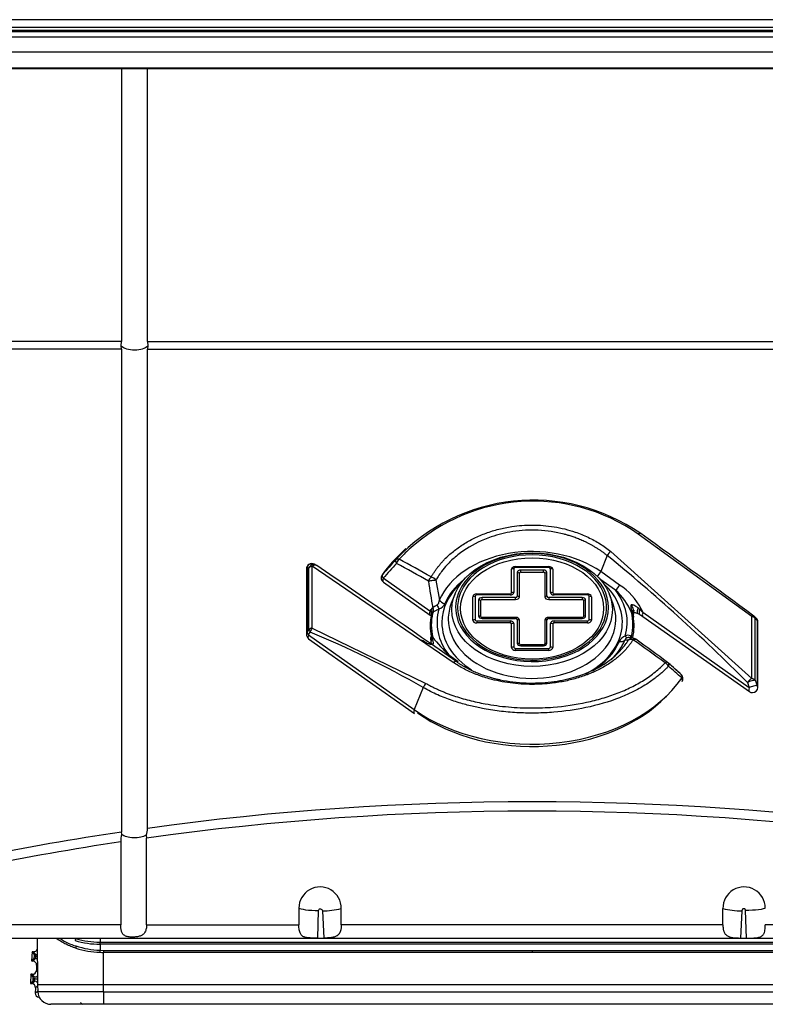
# Model space of a CAD drawing. Header units: millimetres. Extents: x -40 to 419, y 0 to 295.
# Tile 43 of 85: x 133.63 to 139.26, y 206.74 to 214.17. Entities that reach past the tile are written whole.
import ezdxf

# ---------------------------------------------------------------- set-up
doc = ezdxf.new("R2010")
doc.units = ezdxf.units.MM
doc.layers.add('BW4C_TWINTOWER_H', color=7, linetype='Continuous')
doc.layers.add('Standard', color=7, linetype='Continuous')

# ---------------------------------------------------------------- blocks, each defined once
blk = doc.blocks.new('SE1')
at = {"layer": 'BW4C_TWINTOWER_H', "color": 7, "linetype": 'Continuous'}
for p, q in [((148.4661, 214.1693), (126.5261, 214.1693)), ((148.4961, 214.0784), (126.4961, 214.0784)), ((126.5261, 214.1136), (148.4661, 214.1136)), ((148.4661, 214.0868), (126.5261, 214.0868)), ((148.6461, 214.0366), (126.3461, 214.0366)), ((148.6461, 213.9252), (126.3461, 213.9252)), ((126.3461, 213.8057), (148.6461, 213.8057)), ((126.3461, 213.8011), (148.6461, 213.8011)), ((134.3982, 213.8011), (134.3982, 211.7404)), ((134.5941, 211.7404), (134.5941, 213.8011)), ((134.3982, 211.7404), (131.8909, 211.7404)), ((134.3982, 211.6819), (131.8984, 211.6819)), ((134.3956, 211.7088), (134.3982, 211.7404)), ((134.3982, 211.6819), (134.3956, 211.7088)), ((134.3982, 211.6819), (134.3982, 208.0391)), ((134.5941, 211.7404), (140.3982, 211.7404)), ((134.5941, 211.7404), (134.5967, 211.7088)), ((134.5967, 211.7088), (134.5941, 211.6819)), ((134.5941, 211.6819), (140.3982, 211.6819)), ((134.5941, 208.0673), (134.5941, 211.6819)), ((139.1548, 209.6654), (138.2973, 210.2877)), ((136.5422, 210.1789), (136.4691, 210.1058)), ((138.0634, 210.125), (138.0139, 210.0043)), ((138.0911, 210.1564), (139.1548, 209.1984)), ((136.9012, 209.3196), (135.8375, 210.046)), ((135.8375, 209.579), (135.8375, 210.046)), ((135.8638, 210.0544), (135.8503, 210.0609)), ((137.3709, 210.043), (137.6214, 210.043)), ((137.3709, 210.0348), (137.3709, 210.043)), ((137.6214, 210.0348), (137.6214, 210.043)), ((135.7929, 210.0249), (135.7929, 209.531)), ((135.7983, 210.039), (135.8118, 210.0325)), ((135.7983, 210.039), (135.7983, 209.5451)), ((135.8118, 209.5655), (135.8118, 210.0325)), ((137.3409, 209.8434), (137.3409, 210.0218)), ((137.3575, 210.0253), (137.3575, 209.847)), ((137.6214, 210.0348), (137.3709, 210.0348)), ((137.3843, 209.9971), (137.3843, 209.8187)), ((137.4009, 209.8152), (137.4009, 209.9935)), ((137.5814, 210.0159), (137.4109, 210.0159)), ((137.4109, 210.0006), (137.4109, 210.0159)), ((137.4109, 210.0006), (137.5814, 210.0006)), ((137.5814, 210.0006), (137.5814, 210.0159)), ((137.5914, 209.9935), (137.5914, 209.8152)), ((137.608, 209.8187), (137.608, 209.9971)), ((137.6348, 209.847), (137.6348, 210.0253)), ((137.6514, 210.0218), (137.6514, 209.8434)), ((138.1564, 209.9035), (138.0139, 210.0043)), ((136.7243, 209.706), (136.3726, 209.9547)), ((136.374, 209.9252), (136.7257, 209.6765)), ((136.7705, 209.9401), (136.796, 209.7897)), ((138.1257, 209.8642), (138.0076, 209.9478)), ((136.9123, 209.8328), (136.8863, 209.7667)), ((137.0652, 209.8187), (137.0652, 209.6416)), ((137.0786, 209.8364), (137.3309, 209.8364)), ((137.0786, 209.8282), (137.0786, 209.8364)), ((137.3309, 209.8282), (137.0786, 209.8282)), ((137.3309, 209.8282), (137.3309, 209.8364)), ((137.6614, 209.8364), (137.9136, 209.8364)), ((137.6614, 209.8364), (137.6614, 209.8282)), ((137.9136, 209.8282), (137.6614, 209.8282)), ((137.9136, 209.8364), (137.9136, 209.8282)), ((137.9271, 209.6416), (137.9271, 209.8187)), ((138.1059, 209.7667), (138.0799, 209.8328)), ((137.0486, 209.638), (137.0486, 209.8152)), ((137.0921, 209.7904), (137.0921, 209.6699)), ((137.1086, 209.6663), (137.1086, 209.7869)), ((137.3709, 209.8092), (137.1186, 209.8092)), ((137.1186, 209.7939), (137.1186, 209.8092)), ((137.1186, 209.7939), (137.3709, 209.7939)), ((137.3709, 209.7939), (137.3709, 209.8092)), ((137.8736, 209.8092), (137.6214, 209.8092)), ((137.6214, 209.8092), (137.6214, 209.7939)), ((137.6214, 209.7939), (137.8736, 209.7939)), ((137.8736, 209.8092), (137.8736, 209.7939)), ((137.8836, 209.7869), (137.8836, 209.6663)), ((137.9002, 209.6699), (137.9002, 209.7904)), ((137.9436, 209.8152), (137.9436, 209.638)), ((136.7243, 209.706), (136.7335, 209.7187)), ((136.7456, 209.692), (136.7364, 209.6794)), ((138.2506, 209.6971), (138.2487, 209.7047)), ((138.2579, 209.6703), (138.2507, 209.6971)), ((138.2608, 209.678), (138.2609, 209.6841)), ((138.263, 209.6596), (138.2608, 209.679)), ((138.294, 209.6877), (138.3087, 209.6812)), ((138.2957, 209.7302), (138.3092, 209.7187)), ((138.3087, 209.6812), (138.3328, 209.6668)), ((138.3185, 209.7246), (138.3092, 209.7187)), ((138.3092, 209.7187), (138.3314, 209.6963)), ((138.3185, 209.7246), (138.3314, 209.6963)), ((139.1349, 209.1281), (138.3314, 209.6963)), ((137.0786, 209.6321), (137.3309, 209.6321)), ((137.0786, 209.6321), (137.0786, 209.6168)), ((137.3309, 209.6168), (137.0786, 209.6168)), ((137.3709, 209.6592), (137.1186, 209.6592)), ((137.1186, 209.6592), (137.1186, 209.6511)), ((137.1186, 209.6511), (137.3709, 209.6511)), ((137.3309, 209.6321), (137.3309, 209.6168)), ((137.3409, 209.4314), (137.3409, 209.6097)), ((137.3575, 209.6133), (137.3575, 209.4349)), ((137.3709, 209.6592), (137.3709, 209.6511)), ((137.3843, 209.6416), (137.3843, 209.4632)), ((137.4009, 209.4597), (137.4009, 209.638)), ((137.5914, 209.638), (137.5914, 209.4597)), ((137.608, 209.4632), (137.608, 209.6416)), ((137.8736, 209.6592), (137.6214, 209.6592)), ((137.6214, 209.6511), (137.6214, 209.6592)), ((137.6214, 209.6511), (137.8736, 209.6511)), ((137.6348, 209.4349), (137.6348, 209.6133)), ((137.6514, 209.6097), (137.6514, 209.4314)), ((137.6614, 209.6321), (137.9136, 209.6321)), ((137.6614, 209.6168), (137.6614, 209.6321)), ((137.9136, 209.6168), (137.6614, 209.6168)), ((137.8736, 209.6511), (137.8736, 209.6592)), ((137.9136, 209.6168), (137.9136, 209.6321)), ((138.3328, 209.6668), (139.1363, 209.0987)), ((139.1548, 209.1984), (139.1548, 209.6654)), ((139.1866, 209.6545), (139.1732, 209.6671)), ((139.1805, 209.6519), (139.194, 209.6394)), ((139.1805, 209.1849), (139.1805, 209.6519)), ((139.194, 209.6394), (139.194, 209.1455)), ((139.1994, 209.1313), (139.1994, 209.6252)), ((135.7983, 209.5451), (135.8118, 209.5655)), ((135.8084, 209.5278), (135.8219, 209.5482)), ((135.8084, 209.5278), (136.6067, 208.9633)), ((135.8375, 209.579), (136.695, 209.1608)), ((135.8098, 209.4983), (136.6081, 208.9338)), ((136.6738, 209.4811), (136.6609, 209.4882)), ((136.6831, 209.4752), (136.6738, 209.4811)), ((136.6865, 209.4725), (136.6764, 209.4787)), ((136.6961, 209.469), (136.6831, 209.4752)), ((136.7294, 209.4963), (136.7315, 209.4787)), ((136.7315, 209.4781), (136.7314, 209.4722)), ((136.7344, 209.5142), (136.7416, 209.4968)), ((136.7417, 209.4968), (136.7436, 209.4922)), ((137.5814, 209.4526), (137.4109, 209.4526)), ((137.4109, 209.4444), (137.4109, 209.4526)), ((137.5814, 209.4444), (137.5814, 209.4526)), ((138.2217, 209.4863), (138.1963, 209.4868)), ((138.2541, 209.5022), (138.2308, 209.5064)), ((138.2467, 209.5137), (138.2559, 209.5051)), ((136.8666, 209.3769), (136.9374, 209.3268)), ((137.3709, 209.4254), (137.6214, 209.4254)), ((137.3709, 209.4102), (137.3709, 209.4254)), ((137.6214, 209.4102), (137.3709, 209.4102)), ((137.4109, 209.4444), (137.5814, 209.4444)), ((137.6214, 209.4102), (137.6214, 209.4254)), ((139.1214, 209.1676), (139.1349, 209.1281)), ((139.1805, 209.1849), (139.194, 209.1455)), ((136.6748, 209.1295), (136.6067, 208.9633)), ((134.3994, 208.0221), (134.3982, 208.0391)), ((134.3917, 207.9652), (134.3917, 207.3385)), ((134.5846, 208.0167), (134.5864, 207.9935)), ((134.5864, 207.3385), (134.5864, 207.9935)), ((135.7361, 207.4655), (135.7361, 207.3385)), ((135.8784, 207.239), (135.8845, 207.4472)), ((135.9137, 207.4442), (135.9246, 207.2395)), ((136.0561, 207.3385), (136.0561, 207.4625)), ((138.9361, 207.3385), (138.9361, 207.4625)), ((139.0786, 207.4442), (139.0677, 207.2395)), ((139.1139, 207.239), (139.1078, 207.4472)), ((134.3917, 207.3385), (132.2843, 207.3385)), ((134.5864, 207.3385), (135.7361, 207.3385)), ((138.9361, 207.3385), (136.0561, 207.3385)), ((140.4059, 207.3385), (139.2561, 207.3385)), ((132.2594, 207.2385), (142.7329, 207.2385)), ((133.7613, 207.2385), (133.7621, 206.8895)), ((134.236, 207.2385), (134.236, 207.2082)), ((134.236, 207.2082), (134.2326, 207.2082)), ((134.2359, 207.1929), (134.2353, 207.1472)), ((134.2353, 207.1472), (134.2615, 207.1466)), ((134.236, 207.2082), (137.4961, 207.2082)), ((137.4961, 207.1928), (134.236, 207.1928)), ((134.2615, 207.1466), (137.4961, 207.1463)), ((134.2616, 207.1466), (134.2615, 207.1313)), ((137.4961, 207.2082), (140.7563, 207.2082)), ((140.7563, 207.1928), (137.4961, 207.1928)), ((137.4961, 207.1463), (140.7308, 207.1466)), ((137.4961, 207.1462), (137.4961, 207.1313)), ((133.7223, 207.1366), (133.7186, 207.0666)), ((133.739, 207.0849), (133.7186, 207.0666)), ((133.7406, 207.1162), (133.7223, 207.1366)), ((133.7322, 207.136), (133.7223, 207.1366)), ((133.7286, 207.066), (133.7489, 207.0844)), ((133.7506, 207.1157), (133.7322, 207.136)), ((133.7489, 207.0844), (133.739, 207.0849)), ((133.74, 207.0999), (133.7401, 207.1012)), ((133.74, 207.0999), (133.7505, 207.0993)), ((133.7506, 207.1006), (133.7401, 207.1012)), ((133.7406, 207.1162), (133.7506, 207.1157)), ((133.7505, 207.0993), (133.7506, 207.1006)), ((133.7616, 207.0987), (133.7505, 207.0993)), ((133.7616, 207.1001), (133.7506, 207.1006)), ((137.4961, 207.1313), (134.2615, 207.1313)), ((134.2621, 206.8895), (134.2615, 207.1313)), ((140.7307, 207.1313), (137.4961, 207.1313)), ((133.7186, 207.0666), (133.7286, 207.066)), ((133.757, 207.0345), (133.7549, 206.9944)), ((133.7617, 207.0388), (133.757, 207.0345)), ((133.7133, 206.9666), (133.7097, 206.8966)), ((133.7317, 206.9462), (133.7133, 206.9666)), ((133.7233, 206.966), (133.7133, 206.9666)), ((133.7417, 206.9457), (133.7233, 206.966)), ((133.7311, 206.9299), (133.7312, 206.9312)), ((133.7311, 206.9299), (133.7416, 206.9293)), ((133.7417, 206.9306), (133.7312, 206.9312)), ((133.7317, 206.9462), (133.7417, 206.9457)), ((133.7416, 206.9293), (133.7417, 206.9306)), ((133.762, 206.9282), (133.7416, 206.9293)), ((133.762, 206.9296), (133.7417, 206.9306)), ((133.7549, 206.9944), (133.7619, 206.9866)), ((133.73, 206.9149), (133.7097, 206.8966)), ((133.7097, 206.8966), (133.7197, 206.896)), ((133.7197, 206.896), (133.74, 206.9144)), ((133.74, 206.9144), (133.73, 206.9149)), ((133.7481, 206.8645), (133.746, 206.8246)), ((133.7627, 206.8777), (133.7481, 206.8645)), ((133.7621, 206.8894), (133.765, 206.8342)), ((134.2621, 206.8895), (140.7302, 206.8895)), ((134.2621, 206.8342), (134.2621, 206.8895)), ((133.746, 206.8246), (133.7646, 206.8413)), ((134.2621, 206.8342), (133.765, 206.8342)), ((133.7757, 206.7943), (133.7743, 206.793)), ((133.7764, 206.7929), (133.7743, 206.793)), ((134.2621, 206.8342), (140.7302, 206.8342)), ((134.2621, 206.8342), (134.2621, 206.7395)), ((134.2621, 206.7395), (133.8648, 206.7395)), ((140.7302, 206.7395), (134.2621, 206.7395))]:
    blk.add_line(p, q, dxfattribs=at)
for centre, radius, start, end in [((137.5064, 209.1156), 1.428, 55.3919, 136.68288), ((137.5048, 209.1489), 1.3874, 55.16588, 132.42897), ((137.5048, 209.1489), 1.3874, 132.42897, 136.87135), ((135.8329, 210.0249), 0.04, 64.24911, 180), ((135.8464, 210.0184), 0.04, 55.88779, 64.24911), ((142.4525, 204.6039), 8.1226, 137.46303, 138.53192), ((142.4797, 204.5465), 8.1575, 137.41858, 138.4733), ((136.3971, 209.9578), 0.04, 145.35482, 234.73561), ((139.6528, 210.3155), 2.9632, 187.42133, 191.34838), ((137.8967, 209.5052), 0.4754, 27.48265, 56.90486), ((137.8116, 209.5126), 0.4716, 23.10296, 48.22112), ((136.7726, 209.7905), 0.0704, 287.073, 337.07104), ((136.7168, 209.6866), 0.0208, 340.03452, 69.02732), ((136.704, 209.6892), 0.0418, 3.77857, 44.8965), ((136.7694, 209.6775), 0.0278, 126.42015, 148.55904), ((136.9386, 209.0788), 1.4458, 24.14901, 25.34186), ((139.1459, 209.6378), 0.04, 47.02034, 53.61529), ((139.1594, 209.6252), 0.04, 0, 47.02034), ((135.8329, 209.531), 0.04, 180, 234.73561), ((138.2199, 209.4904), 0.0345, 55.40754, 127.07478), ((136.277, 208.557), 1.061, 63.70283, 64.45936), ((137.6065, 210.1709), 1.0854, 217.63715, 227.02021), ((138.2197, 209.4506), 0.0704, 107.05625, 157.08779), ((138.2195, 209.4829), 0.0235, 107.62344, 170.59861), ((138.2233, 209.474), 0.0332, 49.48454, 109.12808), ((138.2758, 209.5629), 0.0572, 230.50324, 239.35091), ((138.2534, 209.4622), 0.04, 54.22778, 89.1735), ((138.2831, 209.6261), 0.1325, 262.66578, 267.78009), ((138.4946, 209.2879), 0.04, 48.38154, 54.06478), ((100.8483, 166.8578), 56.7626, 48.27756, 48.41345), ((99.8164, 165.7574), 58.2713, 48.248047, 48.372721), ((113.87, 180.9287), 37.5798, 48.79413, 48.99929), ((138.5952, 209.1984), 0.04, 325.35482, 48.24916), ((139.1594, 209.1313), 0.04, 234.73561, 270), ((139.1594, 209.1313), 0.04, 270, 0), ((137.4961, 187.1678), 21.1, 82.09468, 97.90532), ((137.4961, 187.2655), 20.9312, 82.00926, 97.99073), ((137.4961, 187.1678), 21.1, 98.4429, 104.39369), ((134.4462, 208.0689), 0.1479, 339.36135, 359.37432), ((137.4987, 187.2799), 20.9174, 98.54195, 104.45896), ((134.5635, 207.9711), 0.1718, 162.73364, 181.9669), ((135.8962, 207.4651), 0.16, 359.04487, 179.88), ((139.0961, 207.4652), 0.16, 0.10151, 180.97362), ((135.912, 208.0215), 0.5773, 270.16646, 284.45783), ((139.0801, 208.0197), 0.5755, 255.51969, 269.85602), ((134.1611, 207.5671), 0.4021, 235.27404, 254.50384), ((134.0097, 207.2464), 0.0461, 326.16503, 346.28996), ((134.2376, 207.8526), 0.6597, 253.28867, 269.85997), ((134.235, 207.8178), 0.6096, 252.7684, 269.76758), ((135.7182, 227.1314), 19.893, 270.46123, 270.59442), ((139.2741, 227.1314), 19.893, 269.40558, 269.53877), ((134.3196, 207.1694), 0.2661, 177.80305, 181.53405), ((134.2694, 207.8918), 0.7607, 253.51928, 267.35495), ((134.2629, 207.8261), 0.6794, 252.06846, 267.67879), ((133.6712, 207.1), 0.0793, 348.62015, 359.48826), ((133.7474, 207.0544), 0.03, 61.55684, 86.98255), ((133.7521, 207.1456), 0.03, 267.01745, 288.32302), ((133.6713, 207.1082), 0.0796, 354.53328, 5.35831), ((134.262, 207.7814), 0.6501, 267.55733, 269.96158), ((133.6623, 206.93), 0.0793, 348.62015, 359.48826), ((133.7432, 206.9756), 0.03, 267.01745, 308.53664), ((133.6624, 206.9382), 0.0796, 354.53328, 5.35831), ((133.7385, 206.8844), 0.03, 38.20171, 86.98255)]:
    blk.add_arc(centre, radius, start, end, dxfattribs=at)
for centre, major_axis, ratio, start_param, end_param in [((134.4961, 211.7295), (0.11, 0), 0.46363, 3.55859, 5.866188), ((138.293, 210.2595), (-0.0234, -0.0324), 0.418225, 3.054004, 4.026586), ((137.5206, 209.902), (7.3694, -5.2699), 0.086179, 1.407002, 1.524214), ((137.4961, 209.6382), (0.7322, 0), 0.707107, 0.785398, 2.844717), ((137.4961, 209.7337), (0.577, 0), 0.707107, 0, 2.827281), ((137.4961, 209.7337), (-0.5624, 0), 0.707107, 3.077828, 5.97244), ((138.0879, 210.1282), (-0.0252, -0.0311), 0.476007, 4.071316, 5.176114), ((137.4717, 201.0903), (-5.0016, 10.5128), 0.516625, -0.969593, -0.824478), ((135.8329, 210.0249), (-0.0174, -0.036), 0.93519, 3.141593, 4.770231), ((135.8464, 210.0184), (-0.0174, -0.036), 0.93519, 3.141593, 4.770231), ((135.8464, 210.0184), (-0.04, 0), 0.707107, 4.937732, 5.759587), ((135.8464, 210.0184), (-0.0224, -0.0331), 0.638316, 3.141593, 4.250844), ((135.8464, 210.0184), (-0.0224, -0.0331), 0.638316, 3.038184, 3.141593), ((137.5206, 207.9495), (-7.3694, 5.2699), 0.086179, -1.429019, -1.283903), ((137.4961, 209.5922), (-1.2579, 0), 0.707107, 5.667706, 5.82868), ((136.4977, 210.0693), (-0.0294, 0.0271), 0.515308, 0.066621, 1.162524), ((136.4977, 210.0693), (-0.0313, 0.0249), 0.552623, 5.28473, 6.214677), ((136.4977, 210.0693), (-0.0188, -0.0353), 0.539024, 4.123924, 5.078177), ((137.4717, 199.9636), (-5.0016, 10.5128), 0.516625, -0.641503, -0.608605), ((137.4961, 199.9668), (-5.0309, 10.5326), 0.518259, -0.6419, -0.609001), ((137.3709, 210.0218), (-0.03, 0), 0.707107, 4.712389, 6.283185), ((137.6214, 210.0218), (-0.03, 0), 0.707107, 3.141593, 4.712389), ((135.8329, 210.0249), (0.04, 0), 0.707107, 2.617994, 3.141593), ((136.3971, 209.9578), (-0.0299, 0.0265), 0.50936, 0.098597, 1.153094), ((136.3971, 209.9578), (0.0329, -0.0227), 0.63532, 3.031678, 3.141593), ((137.3575, 210.0041), (0.03, 0), 0.707107, 1.570796, 2.156482), ((137.3709, 210.0253), (-0.0134, 0), 0.707107, 4.712389, 6.283185), ((137.4109, 209.9971), (-0.0266, 0), 0.707107, 4.712389, 6.283185), ((137.3843, 209.9759), (0.03, 0), 0.707107, 0.985111, 1.570796), ((137.4109, 209.9935), (-0.01, 0), 0.707107, 4.712389, 6.283185), ((137.5814, 209.9971), (-0.0266, 0), 0.707107, 3.141593, 4.712389), ((137.5814, 209.9935), (-0.01, 0), 0.707107, 3.141594, 4.712389), ((137.608, 209.9759), (-0.03, 0), 0.707107, 4.712389, 5.298075), ((137.6214, 210.0253), (-0.0134, 0), 0.707107, 3.141593, 4.712389), ((137.6348, 210.0041), (-0.03, 0), 0.707107, 4.126703, 4.712389), ((137.9832, 210.0003), (0.0289, 0.0408), 0.5, 4.224882, 5.144107), ((136.3971, 209.9578), (0.0231, 0.0327), 0.5, 2.002514, 3.141593), ((136.7389, 209.9359), (0.0199, 0.0347), 0.529806, 0.977923, 1.954126), ((136.7389, 209.9359), (-0.0397, -0.0052), 0.001891, 3.786659, 5.377955), ((136.7389, 209.9359), (0.0349, -0.0196), 0.624592, 0.878676, 2.020289), ((137.4961, 209.6205), (-0.6812, 0), 0.707107, 5.6178, 6.283185), ((137.4961, 209.6205), (0.6889, 0), 0.707107, 2.413298, 2.844717), ((137.4961, 209.6205), (-0.6812, 0), 0.707107, 2.206425, 3.806978), ((138.1257, 209.8996), (0.0289, 0.0408), 0.5, 4.096909, 5.144107), ((137.4961, 209.7337), (0.577, 0), 0.707107, 2.827281, 3.310769), ((137.4961, 209.7337), (-0.5624, 0), 0.707107, 5.97244, 6.283185), ((137.0786, 209.8152), (-0.03, 0), 0.707107, 4.712389, 6.283185), ((137.0652, 209.7975), (0.03, 0), 0.707107, 1.570796, 2.156482), ((137.0786, 209.8187), (-0.0134, 0), 0.707107, 4.712389, 6.283185), ((137.3309, 209.847), (0.0266, 0), 0.707107, 4.712389, 6.283185), ((137.3309, 209.8434), (-0.01, 0), 0.707107, 1.570796, 3.14159), ((137.3575, 209.8258), (0.03, 0), 0.707107, 1.570796, 2.156482), ((137.3709, 209.8187), (0.0134, 0), 0.707107, 4.712389, 6.283185), ((137.3843, 209.7975), (0.03, 0), 0.707107, 0.985111, 1.570796), ((137.608, 209.7975), (0.03, 0), 0.707107, 1.570796, 2.156482), ((137.6214, 209.8187), (0.0134, 0), 0.707107, 3.141593, 4.712389), ((137.6614, 209.847), (0.0266, 0), 0.707107, 3.141593, 4.712389), ((137.6348, 209.8258), (0.03, 0), 0.707107, 0.985111, 1.570796), ((137.6614, 209.8434), (-0.01, 0), 0.707107, 0.000002, 1.570796), ((137.9136, 209.8152), (-0.03, 0), 0.707107, 3.141593, 4.712389), ((137.9136, 209.8187), (-0.0134, 0), 0.707107, 3.141593, 4.712389), ((137.9271, 209.7975), (0.03, 0), 0.707107, 0.985111, 1.570796), ((137.4961, 209.6205), (-0.7177, 0), 0.707107, 2.937997, 3.642411), ((136.7932, 209.7585), (0.0149, -0.0477), 0.285161, 4.731034, 5.453472), ((136.8374, 209.7984), (0.0459, -0.0199), 0.676175, 3.949784, 4.996982), ((137.4961, 209.6467), (-0.6329, 0), 0.707107, 6.011922, 6.283185), ((137.4961, 209.6467), (-0.6329, 0), 0.707107, 0, 3.412856), ((137.1186, 209.7904), (-0.0266, 0), 0.707107, 4.712389, 6.283185), ((137.0921, 209.7692), (0.03, 0), 0.707107, 0.985111, 1.570796), ((137.1186, 209.7869), (-0.01, 0), 0.707107, 4.712389, 6.283185), ((137.3709, 209.8152), (-0.03, 0), 0.707107, 1.570796, 3.141593), ((137.6214, 209.8152), (-0.03, 0), 0.707107, 0, 1.570796), ((137.8736, 209.7904), (-0.0266, 0), 0.707107, 3.141593, 4.712389), ((137.8736, 209.7869), (-0.01, 0), 0.707107, 3.141591, 4.712389), ((137.9002, 209.7692), (0.03, 0), 0.707107, 1.570796, 2.156482), ((138.2384, 209.7328), (-0.0178, 0.0358), 0.40697, 3.122082, 5.109475), ((136.7488, 209.7092), (0.0231, 0.0327), 0.5, 2.002514, 3.123538), ((137.4961, 209.5922), (0.7697, 0), 0.707107, 2.980691, 3.285422), ((137.4961, 209.6029), (0.761, 0), 0.707107, 2.97519, 3.318569), ((136.777, 209.6681), (-0.0094, 0.0721), 0.786566, 0.376327, 0.694772), ((136.7169, 209.7284), (0.028, -0.0415), 0.574537, 0.504193, 1.290633), ((137.4961, 209.6205), (0.7177, 0), 0.707107, 2.937997, 3.642411), ((137.4961, 209.7337), (0.577, 0), 0.707107, 3.310769, 6.283185), ((137.4961, 209.7337), (-0.5624, 0), 0.707107, 0, 0.114987), ((137.4961, 209.7337), (-0.5624, 0), 0.707107, 0.114987, 2.981195), ((137.1186, 209.6699), (0.0266, 0), 0.707107, 3.141593, 4.712389), ((137.0921, 209.6486), (0.03, 0), 0.707107, 0.985111, 1.570796), ((137.8736, 209.6699), (0.0266, 0), 0.707107, 4.712389, 6.283185), ((137.9002, 209.6486), (0.03, 0), 0.707107, 1.570796, 2.156482), ((137.4961, 209.7337), (-0.5624, 0), 0.707107, 2.981195, 3.077828), ((138.2879, 209.7207), (-0.0453, -0.0211), 0.230745, 0.255323, 0.506616), ((137.4961, 209.6029), (-0.761, 0), 0.707107, 2.97519, 3.318569), ((137.4961, 209.5922), (-0.7697, 0), 0.707107, 2.980691, 3.285422), ((138.2236, 209.6526), (-0.0392, -0.008), 0.699805, 3.101208, 3.522827), ((138.3083, 209.725), (0.0145, 0.0373), 0.34054, 1.565307, 3.164018), ((138.3262, 209.7172), (0.0176, 0.0359), 0.403368, 1.724251, 3.147087), ((138.3559, 209.6995), (0.0231, 0.0327), 0.5, 2.002514, 3.141593), ((139.1459, 209.6378), (-0.0237, -0.0322), 0.315272, 3.141593, 3.95447), ((137.4961, 209.6205), (-0.6812, 0), 0.707107, 0, 0.836274), ((137.0652, 209.6204), (0.03, 0), 0.707107, 1.570796, 2.156482), ((137.0786, 209.638), (0.03, 0), 0.707107, 3.141593, 4.712389), ((137.0786, 209.6416), (0.0134, 0), 0.707107, 3.141593, 4.712389), ((137.1186, 209.6663), (0.01, 0), 0.707107, 3.141593, 4.712389), ((137.3309, 209.6133), (-0.0266, 0), 0.707107, 3.141593, 4.712389), ((137.3309, 209.6097), (0.01, 0), 0.707107, 0.000003, 1.570796), ((137.3575, 209.5921), (0.03, 0), 0.707107, 1.570796, 2.156482), ((137.3709, 209.638), (0.03, 0), 0.707107, 0, 1.570796), ((137.3709, 209.6416), (-0.0134, 0), 0.707107, 3.141593, 4.712389), ((137.3843, 209.6204), (0.03, 0), 0.707107, 0.985111, 1.570796), ((137.6214, 209.638), (0.03, 0), 0.707107, 1.570796, 3.141593), ((137.608, 209.6204), (0.03, 0), 0.707107, 1.570796, 2.156482), ((137.6214, 209.6416), (-0.0134, 0), 0.707107, 4.712389, 6.283185), ((137.6614, 209.6133), (-0.0266, 0), 0.707107, 4.712389, 6.283185), ((137.6348, 209.5921), (0.03, 0), 0.707107, 0.985111, 1.570796), ((137.6614, 209.6097), (0.01, 0), 0.707107, 1.570796, 3.141591), ((137.8736, 209.6663), (0.01, 0), 0.707107, 4.712389, 6.283185), ((137.9136, 209.6416), (0.0134, 0), 0.707107, 4.712389, 6.283185), ((137.9136, 209.638), (0.03, 0), 0.707107, 4.712389, 6.283185), ((137.9271, 209.6204), (0.03, 0), 0.707107, 0.985111, 1.570796), ((139.1459, 209.6378), (0.04, 0), 0.707107, 0.523599, 1.345453), ((139.1459, 209.6378), (-0.0273, -0.0293), 0.74305, 2.585002, 3.141593), ((139.1594, 209.6252), (-0.0273, -0.0293), 0.74305, 2.585002, 3.141593), ((139.1594, 209.6252), (-0.04, 0), 0.707107, 3.141593, 3.665191), ((135.8329, 209.531), (0.04, 0), 0.707107, 2.617994, 3.141593), ((135.8329, 209.531), (-0.0334, 0.022), 0.456244, 0.40859, 1.084193), ((135.8329, 209.531), (0.0231, 0.0327), 0.5, 2.002514, 3.141593), ((135.8464, 209.5514), (-0.04, 0), 0.707107, 4.937732, 5.759587), ((135.8464, 209.5514), (-0.0334, 0.022), 0.456244, 0.40859, 1.084193), ((135.8464, 209.5514), (-0.0153, -0.037), 0.562952, 4.127772, 5.024476), ((137.4717, 199.1378), (-5.0016, 10.5128), 0.516625, -0.636119, -0.518906), ((136.7687, 209.5036), (0.0392, 0.008), 0.699805, 2.475629, 3.1127), ((136.7044, 209.5204), (0.0245, 0.0436), 0.882029, 4.66573, 4.917022), ((137.4109, 209.4632), (0.0266, 0), 0.707107, 3.141593, 4.712389), ((137.3843, 209.442), (0.03, 0), 0.707107, 0.985111, 1.570796), ((137.4109, 209.4597), (0.01, 0), 0.707107, 3.141593, 4.712389), ((137.5814, 209.4632), (0.0266, 0), 0.707107, 4.712389, 6.283185), ((137.5814, 209.4597), (0.01, 0), 0.707107, 4.712389, 6.283185), ((137.608, 209.442), (0.03, 0), 0.707107, 1.570796, 2.156482), ((137.4961, 209.6205), (-0.6889, 0), 0.707107, 2.293362, 2.844717), ((137.4961, 209.6382), (0.7322, 0), 0.707107, 5.667706, 5.98631), ((138.1549, 209.5134), (0.0459, -0.0199), 0.676175, 4.996982, 6.04418), ((138.1991, 209.5533), (0.0149, -0.0477), 0.285161, 5.453472, 6.175909), ((138.2534, 209.4622), (-0.0006, -0.04), 0.991372, 3.141593, 4.081623), ((138.2534, 209.4622), (-0.0341, 0.0209), 0.68047, 4.996606, 6.138218), ((138.2754, 209.5386), (0.0323, 0.0382), 0.45763, 2.444638, 2.957836), ((138.2534, 209.4622), (-0.0234, -0.0325), 0.422579, 3.141593, 4.030011), ((137.4961, 209.0447), (7.4087, -5.2725), 0.088548, 1.498085, 1.530983), ((138.2534, 209.4622), (-0.0234, -0.0325), 0.422579, 3.053808, 3.141593), ((137.5206, 209.0762), (7.3694, -5.2699), 0.086179, 1.4967, 1.529599), ((137.3575, 209.4137), (-0.03, 0), 0.707107, 4.712389, 5.298075), ((137.3709, 209.4314), (0.03, 0), 0.707107, 3.141593, 4.712389), ((137.3709, 209.4349), (0.0134, 0), 0.707107, 3.141593, 4.712389), ((137.6214, 209.4349), (0.0134, 0), 0.707107, 4.712389, 6.283185), ((137.6214, 209.4314), (0.03, 0), 0.707107, 4.712389, 6.283185), ((137.6348, 209.4137), (0.03, 0), 0.707107, 0.985111, 1.570796), ((136.9044, 209.2914), (-0.0229, -0.0328), 0.553695, 3.046026, 4.150824), ((138.4946, 209.2879), (-0.0235, -0.0324), 0.395484, 3.141593, 4.009225), ((138.4946, 209.2879), (-0.0292, 0.0274), 0.652664, 4.172939, 5.102886), ((138.4946, 209.2879), (-0.0266, -0.0299), 0.630891, 2.148282, 3.141593), ((138.5952, 209.1984), (-0.0266, -0.0298), 0.644116, 3.141593, 3.245659), ((138.5952, 209.1984), (-0.0266, -0.0298), 0.644116, 2.191162, 2.936853), ((137.4961, 209.5922), (-1.2579, 0), 0.707107, 0.785398, 2.687087), ((136.6993, 209.1327), (-0.0197, -0.0348), 0.531328, 4.120338, 5.092921), ((138.5952, 209.1984), (-0.0329, 0.0227), 0.63532, 3.141593, 4.078875), ((139.1459, 209.1708), (0.0283, 0.0283), 0.431701, 0.869642, 2.082302), ((139.1459, 209.1708), (-0.0379, -0.0129), 0.153862, 3.507519, 5.362453), ((139.1459, 209.1708), (0.04, 0), 0.707107, 0.523599, 1.345453), ((139.1594, 209.1313), (0.0231, 0.0327), 0.5, 2.002514, 3.141593), ((139.1594, 209.1313), (0.0379, 0.0129), 0.153862, 0.365926, 2.22086), ((139.1594, 209.1313), (-0.04, 0), 0.707107, 3.141593, 3.665191), ((137.4961, 209.5498), (-1.2232, 0), 0.707107, 0.785398, 2.545999), ((136.6312, 208.9665), (0.0231, 0.0327), 0.5, 2.002514, 3.141593), ((134.4961, 208.0438), (0.11, 0), 0.414214, 3.637399, 5.64726), ((133.7338, 207.166), (-0.0201, 0.0223), 0.999695, 2.356347, 3.584061), ((134.2354, 207.1319), (0.0009, 0.02), 0.054483, 0.699384, 1.573312), ((133.7397, 207.0999), (-0.0008, -0.015), 0.017455, 0.017453, 1.570796), ((133.7398, 207.1012), (-0.0008, -0.015), 0.017455, 1.570796, 3.124139), ((133.727, 207.0361), (-0.0223, -0.0201), 0.999695, 2.356347, 3.926839), ((133.7249, 206.996), (-0.0201, 0.0223), 0.999695, 2.356347, 3.926839), ((133.7308, 206.9299), (-0.0008, -0.015), 0.017455, 0.017453, 1.570796), ((133.7309, 206.9312), (-0.0008, -0.015), 0.017455, 1.570796, 3.124139), ((133.7181, 206.8661), (-0.0223, -0.0201), 0.999695, 2.356347, 3.926839), ((133.7759, 206.823), (0.0223, 0.0201), 0.999695, 2.356347, 3.926839), ((133.8649, 206.8395), (0, 0.1), 0.99985, 1.623156, 3.141593)]:
    blk.add_ellipse(centre, major_axis=major_axis, ratio=ratio, start_param=start_param, end_param=end_param, dxfattribs=at)
for centre, major_axis in [((137.4961, 209.7179), (0.606, 0)), ((137.4961, 209.7266), (-0.54, 0))]:
    blk.add_ellipse(centre, major_axis=major_axis, ratio=0.707107, dxfattribs=at)
for points, degree, knots in [([(136.7348, 209.964), (136.7386, 209.9707), (136.7464, 209.9841), (136.7592, 210.0037), (136.7727, 210.0231), (136.7872, 210.0422), (136.8026, 210.0609), (136.8188, 210.0793), (136.85, 210.1123), (136.9001, 210.1578), (136.975, 210.2114), (137.058, 210.2579), (137.1482, 210.2964), (137.2437, 210.3264), (137.3349, 210.3449), (137.4193, 210.3543), (137.5261, 210.3581), (137.663, 210.3473), (137.7872, 210.3161), (137.8706, 210.2852), (137.919, 210.2641), (137.9653, 210.2407), (138.0095, 210.2149), (138.0518, 210.187), (138.0779, 210.1666), (138.0911, 210.1564)], 3, [0, 0, 0, 0, 0.01801, 0.035958, 0.053865, 0.071752, 0.08964, 0.10755, 0.125504, 0.188059, 0.250265, 0.312725, 0.375338, 0.438214, 0.500415, 0.546954, 0.593828, 0.695385, 0.796499, 0.830493, 0.864251, 0.897926, 0.931674, 0.965648, 1, 1, 1, 1]), ([(138.0634, 210.125), (138.0569, 210.1302), (138.0441, 210.1404), (138.0244, 210.1549), (138.0047, 210.1684), (137.985, 210.1811), (137.9655, 210.1929), (137.9462, 210.2039), (137.9272, 210.2142), (137.9085, 210.2236), (137.8902, 210.2323), (137.8723, 210.2404), (137.8549, 210.2477), (137.838, 210.2545), (137.8217, 210.2607), (137.806, 210.2663), (137.7909, 210.2713), (137.7765, 210.2759), (137.7628, 210.28), (137.7498, 210.2837), (137.6785, 210.3027), (137.5446, 210.3229), (137.3554, 210.3133), (137.1686, 210.2667), (137.0225, 210.1962), (136.918, 210.1188), (136.8571, 210.0606), (136.8156, 210.0106), (136.7886, 209.9714), (136.7757, 209.9491), (136.7705, 209.9401)], 3, [0, 0, 0, 0, 0.017978, 0.035432, 0.052359, 0.068757, 0.084625, 0.099961, 0.114763, 0.129029, 0.142759, 0.15595, 0.1686, 0.18071, 0.192277, 0.203301, 0.21378, 0.223714, 0.2331, 0.24194, 0.250231, 0.377224, 0.499689, 0.609176, 0.749538, 0.824768, 0.887306, 0.937289, 0.974827, 1, 1, 1, 1]), ([(136.7475, 209.7324), (136.7486, 209.7338), (136.7511, 209.7366), (136.756, 209.7406), (136.7615, 209.7442), (136.7698, 209.7484), (136.7758, 209.7513), (136.7799, 209.7534)], 3, [0, 0, 0, 0, 0.15047, 0.316363, 0.499753, 0.656003, 1, 1, 1, 1]), ([(136.7799, 209.7534), (136.7809, 209.7539), (136.783, 209.7551), (136.7856, 209.7578), (136.7881, 209.7611), (136.7903, 209.7651), (136.7926, 209.771), (136.7947, 209.7792), (136.7955, 209.7859), (136.796, 209.7897)], 3, [0, 0, 0, 0, 0.079311, 0.167452, 0.266292, 0.377135, 0.500895, 0.724288, 1, 1, 1, 1]), ([(138.2449, 209.7534), (138.24, 209.7509), (138.2402, 209.744), (138.2416, 209.7326), (138.2428, 209.7278), (138.2458, 209.7156), (138.2473, 209.71), (138.2487, 209.7047)], 3, [0, 0, 0, 0, 0.25, 0.25, 0.5, 0.5, 1, 1, 1, 1]), ([(138.2957, 209.7302), (138.2913, 209.7337), (138.2866, 209.7373), (138.275, 209.7446), (138.2702, 209.7474), (138.261, 209.7516), (138.2576, 209.7529), (138.2507, 209.7545), (138.2473, 209.7546), (138.2449, 209.7534)], 3, [0, 0, 0, 0, 0.5, 0.5, 0.75, 0.75, 0.875, 0.875, 1, 1, 1, 1]), ([(136.7932, 209.7231), (136.7917, 209.7222), (136.7886, 209.7202), (136.7836, 209.7174), (136.7782, 209.7145), (136.771, 209.7107), (136.7618, 209.7057), (136.7558, 209.7018), (136.7528, 209.6999)], 3, [0, 0, 0, 0, 0.126133, 0.251607, 0.377779, 0.505983, 0.756837, 1, 1, 1, 1]), ([(138.2713, 209.7071), (138.2672, 209.7078), (138.2627, 209.7082), (138.2547, 209.7083), (138.2512, 209.7081), (138.2444, 209.7069), (138.2412, 209.706), (138.2384, 209.7045)], 3, [0.5845472, 0.5845472, 0.5845472, 0.5845472, 0.75, 0.75, 0.875, 0.875, 1, 1, 1, 1]), ([(138.2487, 209.7047), (138.2531, 209.7016), (138.2574, 209.6972), (138.2604, 209.6893), (138.2609, 209.6867), (138.2608, 209.6841)], 3, [0, 0, 0, 0, 0.25, 0.25, 0.3579906, 0.3579906, 0.3579906, 0.3579906]), ([(138.2558, 209.6968), (138.2568, 209.6972), (138.2586, 209.6979), (138.263, 209.6982), (138.2701, 209.6971), (138.2811, 209.6931), (138.2888, 209.69), (138.2941, 209.6876)], 3, [0, 0, 0, 0, 0.073882, 0.150967, 0.309221, 0.592544, 1, 1, 1, 1]), ([(138.2609, 209.6835), (138.2609, 209.6846), (138.261, 209.6865), (138.2606, 209.6901), (138.259, 209.6929), (138.2581, 209.6944), (138.2576, 209.6951)], 3, [0, 0, 0, 0, 0.0684809, 0.1386556, 0.3170119, 0.5679286, 0.5679286, 0.5679286, 0.5679286]), ([(136.6961, 209.469), (136.7006, 209.467), (136.7053, 209.4649), (136.717, 209.4607), (136.7217, 209.4591), (136.731, 209.4568), (136.7345, 209.4561), (136.7415, 209.4556), (136.7449, 209.4559), (136.7474, 209.4571)], 3, [0, 0, 0, 0, 0.5, 0.5, 0.75, 0.75, 0.875, 0.875, 1, 1, 1, 1]), ([(136.7315, 209.4739), (136.7314, 209.473), (136.7313, 209.4714), (136.7314, 209.4692), (136.7318, 209.4678), (136.7327, 209.4663), (136.7349, 209.4655), (136.7372, 209.463), (136.7376, 209.461), (136.7371, 209.4598), (136.7364, 209.4594), (136.7361, 209.4592)], 3, [0, 0, 0, 0, 0.051268, 0.103426, 0.167483, 0.25427, 0.546093, 0.775833, 0.896757, 0.95129, 1, 1, 1, 1]), ([(136.7416, 209.4968), (136.7403, 209.4956), (136.7376, 209.4932), (136.7344, 209.4889), (136.7321, 209.4838), (136.7315, 209.4801), (136.7315, 209.4781), (136.7315, 209.4781)], 3, [0, 0, 0, 0, 0.0679109, 0.1429684, 0.2251674, 0.3145025, 0.3147735, 0.3147735, 0.3147735, 0.3147735]), ([(136.7436, 209.4922), (136.7391, 209.4892), (136.7349, 209.4849), (136.7321, 209.4777), (136.7317, 209.4758), (136.7315, 209.4739)], 3, [0, 0, 0, 0, 0.25, 0.25, 0.3291215, 0.3291215, 0.3291215, 0.3291215]), ([(136.7474, 209.4571), (136.7523, 209.4595), (136.7521, 209.465), (136.7507, 209.4735), (136.7495, 209.4769), (136.7465, 209.4854), (136.745, 209.4889), (136.7436, 209.4922)], 3, [0, 0, 0, 0, 0.25, 0.25, 0.5, 0.5, 1, 1, 1, 1]), ([(136.9289, 209.3229), (136.9354, 209.3184), (136.9482, 209.3097), (136.9679, 209.2975), (136.9876, 209.286), (137.0072, 209.2753), (137.0267, 209.2654), (137.0461, 209.2562), (137.0651, 209.2477), (137.0838, 209.2399), (137.1021, 209.2327), (137.12, 209.2261), (137.1374, 209.2201), (137.1543, 209.2146), (137.1706, 209.2096), (137.1863, 209.2051), (137.2013, 209.201), (137.2158, 209.1973), (137.2295, 209.194), (137.2425, 209.1911), (137.3138, 209.1757), (137.4477, 209.1594), (137.6369, 209.1674), (137.8237, 209.2043), (137.9698, 209.2624), (138.0743, 209.3282), (138.1352, 209.379), (138.1767, 209.4231), (138.2037, 209.4579), (138.2166, 209.4782), (138.2217, 209.4863)], 3, [0, 0, 0, 0, 0.017978, 0.035432, 0.052359, 0.068757, 0.084625, 0.099961, 0.114763, 0.129029, 0.142759, 0.15595, 0.1686, 0.18071, 0.192277, 0.203301, 0.21378, 0.223714, 0.2331, 0.24194, 0.250231, 0.377224, 0.499689, 0.609176, 0.749538, 0.824768, 0.887306, 0.937289, 0.974827, 1, 1, 1, 1]), ([(138.2575, 209.4904), (138.2536, 209.4842), (138.2459, 209.472), (138.2331, 209.4542), (138.2195, 209.4367), (138.2051, 209.4196), (138.1897, 209.4029), (138.1784, 209.3915), (138.1723, 209.3856), (138.1717, 209.3851)], 3, [0, 0, 0, 0, 0.0180103, 0.0359583, 0.0538651, 0.0717518, 0.0896397, 0.1075499, 0.1093847, 0.1093847, 0.1093847, 0.1093847]), ([(138.1717, 209.3851), (138.1667, 209.3803), (138.1417, 209.3571), (138.0922, 209.3182), (138.0173, 209.2727), (137.9343, 209.2338), (137.8441, 209.2021), (137.7486, 209.1776), (137.6574, 209.1627), (137.573, 209.1551), (137.4662, 209.1521), (137.3293, 209.1606), (137.205, 209.1859), (137.1216, 209.2113), (137.0733, 209.2286), (137.0269, 209.2481), (136.9828, 209.2698), (136.9405, 209.2934), (136.9144, 209.3108), (136.9012, 209.3196)], 3, [0.1093847, 0.1093847, 0.1093847, 0.1093847, 0.1255036, 0.1880591, 0.250265, 0.3127253, 0.3753376, 0.4382142, 0.500415, 0.5469537, 0.5938279, 0.6953845, 0.7964987, 0.8304934, 0.8642513, 0.8979264, 0.9316739, 0.9656481, 1, 1, 1, 1]), ([(136.695, 209.1608), (136.7031, 209.1563), (136.7191, 209.1474), (136.744, 209.1346), (136.7693, 209.1223), (136.7953, 209.1105), (136.8217, 209.0992), (136.8487, 209.0883), (136.8762, 209.0779), (136.9322, 209.0582), (137.0196, 209.0321), (137.1572, 209.0022), (137.3166, 208.9807), (137.4894, 208.9733), (137.6886, 208.981), (137.8676, 209.0069), (138.0267, 209.0471), (138.14, 209.0853), (138.2454, 209.1312), (138.3258, 209.1761), (138.3849, 209.2157), (138.4266, 209.2474), (138.4653, 209.2806), (138.4884, 209.3042), (138.5, 209.316)], 3, [0, 0, 0, 0, 0.015645, 0.031258, 0.046853, 0.062442, 0.078036, 0.093647, 0.109288, 0.124971, 0.187541, 0.250234, 0.336571, 0.423115, 0.499868, 0.624624, 0.68732, 0.749567, 0.812123, 0.874448, 0.90605, 0.937439, 0.96872, 1, 1, 1, 1]), ([(138.5249, 209.2902), (138.5192, 209.2843), (138.507, 209.2714), (138.4862, 209.2515), (138.4616, 209.2296), (138.4327, 209.206), (138.3991, 209.181), (138.3392, 209.1406), (138.2588, 209.096), (138.1097, 209.0315), (137.9155, 208.9744), (137.6993, 208.944), (137.5289, 208.9358), (137.3965, 208.9379), (137.2638, 208.9485), (137.1616, 208.9638), (137.0886, 208.9782), (137.0424, 208.9884), (136.994, 209.0006), (136.9436, 209.015), (136.8915, 209.0319), (136.8379, 209.0515), (136.7835, 209.0742), (136.7283, 209.1), (136.6929, 209.1195), (136.6748, 209.1295)], 3, [0, 0, 0, 0, 0.01525, 0.032785, 0.052597, 0.074674, 0.099002, 0.125569, 0.198425, 0.250445, 0.382783, 0.499981, 0.561308, 0.623311, 0.686079, 0.749704, 0.771316, 0.794453, 0.819123, 0.845338, 0.873108, 0.902446, 0.933365, 0.965878, 1, 1, 1, 1]), ([(135.7361, 207.4655), (135.7412, 207.4614), (135.7584, 207.4569), (135.8147, 207.4499), (135.8517, 207.4478), (135.8845, 207.4472)], 3, [0, 0, 0, 0, 0.5, 0.5, 1, 1, 1, 1]), ([(135.8845, 207.4472), (135.8846, 207.451), (135.8861, 207.4549), (135.8904, 207.4587), (135.8922, 207.4596), (135.8959, 207.4606), (135.8979, 207.4607), (135.9036, 207.4597), (135.9071, 207.4576), (135.912, 207.4518), (135.9135, 207.448), (135.9137, 207.4442)], 3, [0, 0, 0, 0, 0.25, 0.25, 0.375, 0.375, 0.5, 0.5, 0.75, 0.75, 1, 1, 1, 1]), ([(139.1078, 207.4472), (139.1077, 207.4535), (139.1033, 207.4574), (139.1012, 207.4593), (139.0982, 207.4601), (139.0956, 207.4609), (139.0925, 207.4604), (139.0869, 207.4595), (139.0827, 207.4547), (139.0809, 207.4526), (139.0798, 207.4498), (139.0787, 207.4471), (139.0786, 207.4442)], 2, [0, 0, 0, 0.25, 0.25, 0.375, 0.375, 0.5, 0.5, 0.75, 0.75, 0.875, 0.875, 1, 1, 1]), ([(139.2561, 207.4655), (139.2513, 207.4614), (139.2337, 207.4568), (139.1772, 207.4499), (139.1404, 207.4478), (139.1078, 207.4472)], 3, [0, 0, 0, 0, 0.502995, 0.502995, 1, 1, 1, 1]), ([(134.5864, 207.3385), (134.5864, 207.3288), (134.5855, 207.319), (134.5836, 207.3098), (134.5817, 207.3006), (134.5787, 207.2919), (134.5744, 207.2843), (134.5703, 207.277), (134.5649, 207.2707), (134.5584, 207.2656), (134.5523, 207.2609), (134.545, 207.2572), (134.5372, 207.2545), (134.5291, 207.2517), (134.5202, 207.2498), (134.5111, 207.2486), (134.501, 207.2472), (134.4904, 207.2466), (134.4802, 207.2466), (134.4691, 207.2466), (134.4582, 207.2473), (134.4482, 207.249), (134.4383, 207.2506), (134.429, 207.2533), (134.4214, 207.2576), (134.4145, 207.2614), (134.4088, 207.2668), (134.4045, 207.2734), (134.4008, 207.2793), (134.398, 207.2864), (134.3961, 207.2941), (134.3942, 207.3018), (134.3931, 207.3104), (134.3924, 207.3191), (134.392, 207.3254), (134.3917, 207.332), (134.3917, 207.3385)], 3, [0, 0, 0, 0, 0.084953, 0.084953, 0.084953, 0.170139, 0.170139, 0.170139, 0.252128, 0.252128, 0.252128, 0.329387, 0.329387, 0.329387, 0.410145, 0.410145, 0.410145, 0.500686, 0.500686, 0.500686, 0.598786, 0.598786, 0.598786, 0.697097, 0.697097, 0.697097, 0.78648, 0.78648, 0.78648, 0.865217, 0.865217, 0.865217, 0.943436, 0.943436, 0.943436, 1, 1, 1, 1]), ([(135.8784, 207.239), (135.875, 207.239), (135.8684, 207.239), (135.8584, 207.239), (135.847, 207.2391), (135.8341, 207.2394), (135.8151, 207.2402), (135.7931, 207.2423), (135.7739, 207.2477), (135.7614, 207.2552), (135.7533, 207.2631), (135.7468, 207.2734), (135.7419, 207.2861), (135.7385, 207.3015), (135.7365, 207.3192), (135.7363, 207.3319), (135.7361, 207.3385)], 3, [0, 0, 0, 0, 0.041841, 0.083542, 0.125283, 0.18764, 0.249989, 0.378249, 0.499409, 0.56511, 0.630934, 0.698062, 0.767602, 0.840553, 0.917778, 1, 1, 1, 1]), ([(136.0561, 207.3385), (136.0561, 207.3353), (136.056, 207.3291), (136.0554, 207.32), (136.0543, 207.3113), (136.0528, 207.3032), (136.0509, 207.2956), (136.0486, 207.2886), (136.0458, 207.2821), (136.0427, 207.2762), (136.0392, 207.2709), (136.0353, 207.2661), (136.031, 207.2619), (136.0263, 207.2581), (136.0171, 207.2522), (136.0012, 207.2459), (135.9772, 207.2418), (135.9513, 207.2399), (135.9335, 207.2396), (135.9246, 207.2395)], 3, [0, 0, 0, 0, 0.044698, 0.087989, 0.129953, 0.170678, 0.210261, 0.248805, 0.286426, 0.323245, 0.359395, 0.395012, 0.430242, 0.465236, 0.500145, 0.621472, 0.749826, 0.874098, 1, 1, 1, 1]), ([(138.9361, 207.3385), (138.9362, 207.3354), (138.9362, 207.3293), (138.9368, 207.3204), (138.9378, 207.3119), (138.9392, 207.3036), (138.9411, 207.2957), (138.9452, 207.2834), (138.9537, 207.268), (138.9696, 207.2545), (138.9906, 207.2461), (139.0131, 207.2421), (139.0394, 207.2401), (139.0571, 207.2397), (139.0677, 207.2395)], 3, [0, 0, 0, 0, 0.04348, 0.085683, 0.127034, 0.167981, 0.208983, 0.250506, 0.371518, 0.500164, 0.61299, 0.749885, 0.851183, 1, 1, 1, 1]), ([(139.1139, 207.239), (139.1178, 207.239), (139.1255, 207.239), (139.1372, 207.2391), (139.149, 207.2393), (139.1607, 207.2396), (139.1753, 207.2401), (139.1917, 207.2414), (139.2079, 207.2445), (139.2244, 207.2505), (139.2394, 207.2616), (139.2492, 207.2797), (139.2538, 207.2991), (139.2559, 207.3183), (139.2561, 207.3317), (139.2561, 207.3385)], 3, [0, 0, 0, 0, 0.048277, 0.097577, 0.147706, 0.198482, 0.249744, 0.343513, 0.426816, 0.499382, 0.630264, 0.7487, 0.832271, 0.914564, 1, 1, 1, 1]), ([(134.0536, 207.1623), (134.0472, 207.1645), (134.0343, 207.1688), (134.0156, 207.176), (133.9972, 207.1837), (133.9792, 207.192), (133.9617, 207.2009), (133.9447, 207.2103), (133.9281, 207.2204), (133.9148, 207.2293), (133.907, 207.2348), (133.9044, 207.2367)], 3, [0, 0, 0, 0, 0.0372499, 0.074948, 0.1131146, 0.1517692, 0.1909307, 0.2306172, 0.270846, 0.3116339, 0.3329254, 0.3329254, 0.3329254, 0.3329254]), ([(134.2326, 207.2082), (134.2326, 207.2067), (134.2328, 207.2036), (134.2329, 207.1999), (134.233, 207.1974), (134.2333, 207.1956), (134.2343, 207.1941), (134.2355, 207.1934), (134.236, 207.1929)], 3, [0, 0, 0, 0, 0.248619, 0.500566, 0.640894, 0.735775, 0.866396, 1, 1, 1, 1]), ([(133.7621, 206.8895), (133.7616, 206.8895), (133.7643, 206.8896), (133.7732, 206.8897), (133.7769, 206.8897), (133.7861, 206.8898), (133.7915, 206.8898), (133.8099, 206.8898), (133.8251, 206.8899), (133.8612, 206.8899), (133.8822, 206.8899), (133.9284, 206.8899), (133.9537, 206.8899), (134.0088, 206.8898), (134.038, 206.8898), (134.0987, 206.8897), (134.1305, 206.8897), (134.1957, 206.8896), (134.2287, 206.8895), (134.2621, 206.8895)], 3, [0, 0, 0, 0, 0.125, 0.125, 0.1875, 0.1875, 0.25, 0.25, 0.375, 0.375, 0.5, 0.5, 0.625, 0.625, 0.75, 0.75, 0.875, 0.875, 1, 1, 1, 1]), ([(134.0888, 206.7524), (134.0889, 206.7523), (134.0905, 206.7496), (134.0948, 206.7448), (134.1004, 206.7423), (134.1036, 206.741)], 3, [0.5000309, 0.5000309, 0.5000309, 0.5000309, 0.5114385, 0.7618226, 1, 1, 1, 1])]:
    blk.add_open_spline(points, degree=degree, knots=knots, dxfattribs=at)
for points in [[(136.7257, 209.6765), (136.7309, 209.6729), (136.7328, 209.6704), (136.7314, 209.6692)], [(138.2606, 209.678), (138.2604, 209.6857), (138.2561, 209.6928), (138.2507, 209.6971)]]:
    blk.add_open_spline(points, degree=3, dxfattribs=at)

msp = doc.modelspace()

# ---------------------------------------------------------------- block references
at = {"layer": 'Standard'}
msp.add_blockref('SE1', (0, 0), dxfattribs=at)

doc.saveas('drawing.dxf')
